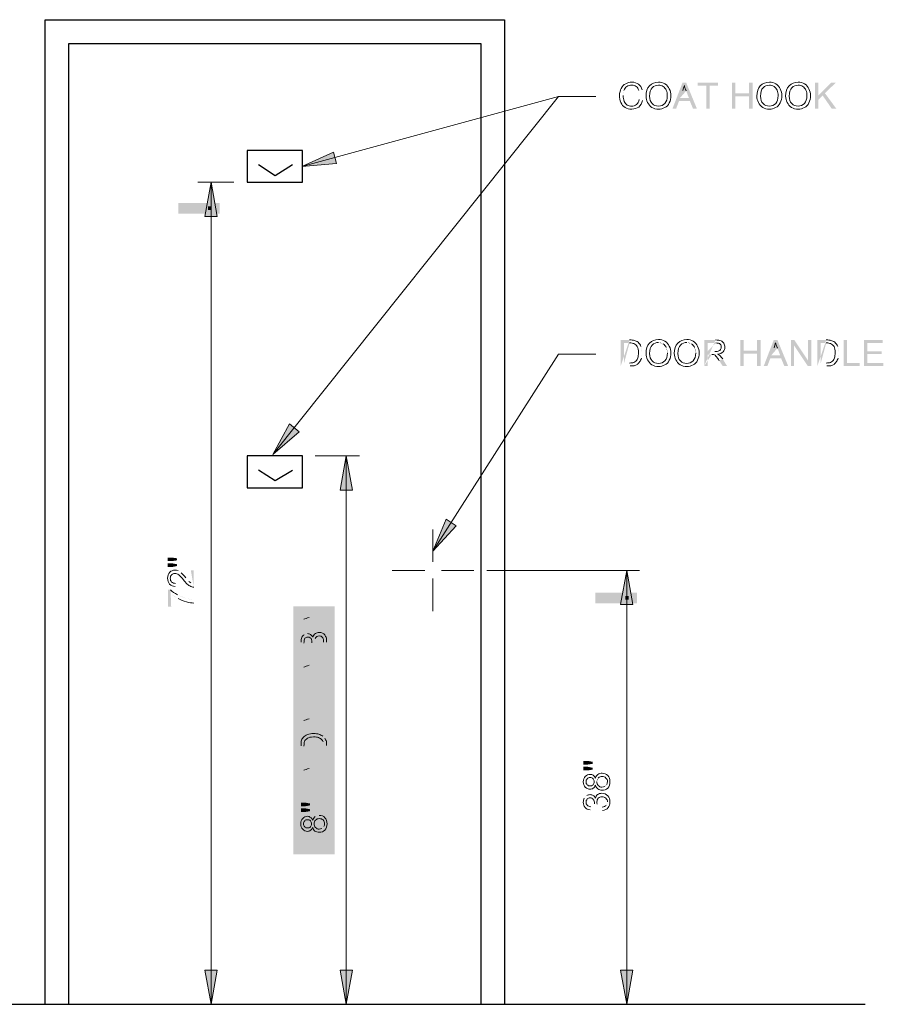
# Model space of a CAD drawing. Header units: inches. Extents: x -455 to 219, y -7 to 215.
# Tile 19 of 33: x -303 to -252, y 64 to 122. Entities that reach past the tile are written whole.
import ezdxf

# ---------------------------------------------------------------- set-up
doc = ezdxf.new("R2010")
doc.units = ezdxf.units.IN
doc.header["$MEASUREMENT"] = 0
doc.layers.add('PDF_Geometry', color=7, linetype='Continuous')
doc.layers.add('PDF_Solid Fills', color=7, linetype='Continuous')

msp = doc.modelspace()

# ---------------------------------------------------------------- hatches: boundary and pattern name
at = {"layer": 'PDF_Solid Fills', "transparency": 33554559}
h = msp.add_hatch(color=256, dxfattribs=at)
h.paths.add_polyline_path([(-264.274336, 116.735388), (-263.677986, 118.280475), (-263.461132, 118.280475), (-262.824122, 116.735388), (-263.05453, 116.735388), (-263.244278, 117.196203), (-263.881287, 117.196203), (-264.057481, 116.735388)], flags=0)
h.paths.add_polyline_path([(-263.827074, 117.372397), (-263.298491, 117.372397), (-263.461132, 117.792553)], flags=0)
h.paths.add_polyline_path([(-263.65088, 117.819659), (-263.827074, 117.372397)], flags=0)
for points in [[(-262.268433, 116.735388), (-262.268433, 118.104281), (-262.783462, 118.104281), (-262.783462, 118.280475), (-261.563657, 118.280475), (-261.563657, 118.104281), (-262.065132, 118.104281), (-262.065132, 116.735388)], [(-260.736899, 116.735388), (-260.736899, 118.280475), (-260.533599, 118.280475), (-260.533599, 117.643465), (-259.733948, 117.643465), (-259.733948, 118.280475), (-259.517094, 118.280475), (-259.517094, 116.735388), (-259.733948, 116.735388), (-259.733948, 117.467271), (-260.533599, 117.467271), (-260.533599, 116.735388)], [(-255.817017, 116.735388), (-255.817017, 118.280475), (-255.613716, 118.280475), (-255.613716, 117.507931), (-254.841172, 118.280475), (-254.570104, 118.280475), (-255.220667, 117.657019), (-254.542998, 116.735388), (-254.814066, 116.735388), (-255.356201, 117.521485), (-255.613716, 117.26397), (-255.613716, 116.735388)], [(-260.248977, 101.447157), (-260.248977, 102.992245), (-260.045676, 102.992245), (-260.045676, 102.355235), (-259.246026, 102.355235), (-259.246026, 102.992245), (-259.029172, 102.992245), (-259.029172, 101.447157), (-259.246026, 101.447157), (-259.246026, 102.179041), (-260.045676, 102.179041), (-260.045676, 101.447157)], [(-257.240123, 101.447157), (-257.240123, 102.992245), (-257.036822, 102.992245), (-256.223619, 101.772439), (-256.223619, 102.992245), (-256.033871, 102.992245), (-256.033871, 101.447157), (-256.237172, 101.447157), (-257.050376, 102.666963), (-257.050376, 101.447157)], [(-254.109289, 101.447157), (-254.109289, 102.992245), (-253.905988, 102.992245), (-253.905988, 101.623352), (-253.146998, 101.623352), (-253.146998, 101.447157)], [(-252.903037, 101.447157), (-252.903037, 102.992245), (-251.791658, 102.992245), (-251.791658, 102.81605), (-252.699736, 102.81605), (-252.699736, 102.328128), (-251.845872, 102.328128), (-251.845872, 102.151934), (-252.699736, 102.151934), (-252.699736, 101.623352), (-251.750998, 101.623352), (-251.750998, 101.447157)]]:
    msp.add_hatch(color=256, dxfattribs=at).paths.add_polyline_path(points)
h = msp.add_hatch(color=256, dxfattribs=at)
h.paths.add_polyline_path([(-266.253132, 117.277524), (-266.049831, 117.22331)], flags=0)
h.paths.add_polyline_path([(-266.076937, 117.86032), (-266.280238, 117.806106)], flags=0)
h.paths.add_polyline_path([(-267.161209, 117.819659, 0.066942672), (-267.201869, 117.521485)], flags=0)
h = msp.add_hatch(color=256, dxfattribs=at)
h.paths.add_polyline_path([(-267.350957, 101.447157), (-267.350957, 102.992245), (-266.822374, 102.992245)], flags=0)
h.paths.add_polyline_path([(-266.076937, 102.219701, 0.092153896), (-266.144704, 102.599196)], flags=0)
h.paths.add_polyline_path([(-266.117598, 101.907973, 0.068346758), (-266.076937, 102.219701)], flags=0)
h.paths.add_polyline_path([(-266.795267, 101.447157), (-267.350957, 101.447157)], flags=0)
h.paths.add_polyline_path([(-267.147656, 101.623352), (-266.822374, 101.623352)], flags=0)
h.paths.add_polyline_path([(-266.822374, 102.81605), (-267.147656, 102.81605), (-267.147656, 101.623352)], flags=0)
h = msp.add_hatch(color=256, dxfattribs=at)
h.paths.add_polyline_path([(-262.390414, 101.447157), (-262.390414, 102.992245), (-261.712744, 102.992245)], flags=0)
h.paths.add_polyline_path([(-261.292589, 101.867313), (-261.035074, 101.447157), (-261.292589, 101.447157), (-261.49589, 101.758886)], flags=0)
h.paths.add_polyline_path([(-261.943152, 102.124827), (-262.187113, 102.124827), (-262.187113, 101.447157), (-262.390414, 101.447157)], flags=0)
h.paths.add_polyline_path([(-262.187113, 102.314575), (-261.753404, 102.314575)], flags=0)
h.paths.add_polyline_path([(-261.699191, 102.81605), (-262.187113, 102.81605), (-262.187113, 102.314575)], flags=0)
h = msp.add_hatch(color=256, dxfattribs=at)
h.paths.add_polyline_path([(-258.852977, 101.447157), (-258.256628, 102.992245), (-258.039774, 102.992245), (-257.402764, 101.447157), (-257.633172, 101.447157), (-257.822919, 101.907973), (-258.459929, 101.907973), (-258.636123, 101.447157)], flags=0)
h.paths.add_polyline_path([(-258.405715, 102.084167), (-257.877133, 102.084167), (-258.039774, 102.504322)], flags=0)
h.paths.add_polyline_path([(-258.229521, 102.531429), (-258.405715, 102.084167)], flags=0)
h = msp.add_hatch(color=256, dxfattribs=at)
h.paths.add_polyline_path([(-255.66793, 101.447157), (-255.66793, 102.992245), (-255.139347, 102.992245)], flags=0)
h.paths.add_polyline_path([(-254.39391, 102.219701, 0.092153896), (-254.461677, 102.599196)], flags=0)
h.paths.add_polyline_path([(-254.434571, 101.907973, 0.068346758), (-254.39391, 102.219701)], flags=0)
h.paths.add_polyline_path([(-255.11224, 101.447157), (-255.66793, 101.447157)], flags=0)
h.paths.add_polyline_path([(-255.464629, 101.623352), (-255.139347, 101.623352)], flags=0)
h.paths.add_polyline_path([(-255.139347, 102.81605), (-255.464629, 102.81605), (-255.464629, 101.623352)], flags=0)
h = msp.add_hatch(color=256, dxfattribs=at)
h.paths.add_polyline_path([(-264.57251, 102.219701, 0.102501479), (-264.640277, 102.544983)], flags=0)
h.paths.add_polyline_path([(-264.830025, 102.761837, 0.147942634), (-265.101093, 102.843157)], flags=0)
h = msp.add_hatch(color=256, dxfattribs=at)
h.paths.add_polyline_path([(-262.891889, 102.219701, 0.102501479), (-262.959656, 102.544983)], flags=0)
h.paths.add_polyline_path([(-263.149404, 102.761837, 0.147942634), (-263.420472, 102.843157)], flags=0)
h = msp.add_hatch(color=256, dxfattribs=at)
h.paths.add_polyline_path([(-293.712311, 89.560829), (-293.996932, 89.506616), (-294.254447, 89.506616), (-294.254447, 89.72347), (-293.996932, 89.72347), (-293.712311, 89.669257)], flags=0)
h.paths.add_polyline_path([(-293.712311, 89.899664), (-293.996932, 89.859004), (-294.254447, 89.859004), (-294.254447, 90.062305), (-293.996932, 90.062305), (-293.712311, 90.021645)], flags=0)
h = msp.add_hatch(color=256, dxfattribs=at)
h.paths.add_polyline_path([(-292.885554, 89.316868), (-292.70936, 89.316868), (-292.70936, 88.300364)], flags=0)
h.paths.add_polyline_path([(-293.793631, 88.530771), (-293.807185, 88.341024)], flags=0)
h.paths.add_polyline_path([(-293.454797, 89.154228, 0.082094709), (-293.644544, 89.289762)], flags=0)
h.paths.add_polyline_path([(-293.183729, 88.869606, 0.032861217), (-292.993981, 88.652752)], flags=0)
h.paths.add_polyline_path([(-292.885554, 88.571432), (-292.885554, 89.316868)], flags=0)
h = msp.add_hatch(color=256, dxfattribs=at)
h.paths.add_polyline_path([(-294.051146, 87.148325), (-294.240893, 87.148325), (-294.240893, 88.151276), (-294.091806, 88.151276)], flags=0)
h.paths.add_polyline_path([(-293.671651, 87.853102, 0.054957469), (-293.129515, 87.636247)], flags=0)
h.paths.add_polyline_path([(-293.129515, 87.636247, 0.051163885), (-292.70936, 87.554927)], flags=0)
h.paths.add_polyline_path([(-292.70936, 87.554927), (-292.70936, 87.365179)], flags=0)
h.paths.add_polyline_path([(-294.051146, 87.907315, 0.063672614), (-293.644544, 87.636247)], flags=0)
h.paths.add_polyline_path([(-294.051146, 87.907315), (-294.051146, 87.148325)], flags=0)
h = msp.add_hatch(color=256, dxfattribs=at)
h.paths.add_polyline_path([(-284.821284, 85.711665), (-286.339264, 86.308015), (-286.339264, 86.524869), (-284.821284, 87.148325), (-284.821284, 86.917917), (-285.282099, 86.741723), (-285.282099, 86.09116), (-284.821284, 85.928519)], flags=0)
h.paths.add_polyline_path([(-285.44474, 86.158927), (-285.44474, 86.673956), (-285.864895, 86.511315)], flags=0)
h.paths.add_polyline_path([(-285.892002, 86.321568, 0.066061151), (-286.176623, 86.402888)], flags=0)
h.paths.add_polyline_path([(-285.892002, 86.321568), (-285.44474, 86.158927)], flags=0)
h = msp.add_hatch(color=256, dxfattribs=at)
h.paths.add_polyline_path([(-284.821284, 84.464753), (-286.339264, 84.464753), (-286.339264, 85.033995)], flags=0)
h.paths.add_polyline_path([(-285.946215, 85.549024, 0.165325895), (-286.149516, 85.481257)], flags=0)
h.paths.add_polyline_path([(-284.821284, 85.047549), (-284.821284, 84.464753)], flags=0)
h.paths.add_polyline_path([(-285.702254, 84.668054), (-285.702254, 84.993335)], flags=0)
h.paths.add_polyline_path([(-286.16307, 84.979782), (-286.16307, 84.668054), (-285.702254, 84.668054)], flags=0)
h.paths.add_polyline_path([(-284.997478, 84.668054), (-284.997478, 85.047549)], flags=0)
h.paths.add_polyline_path([(-285.498953, 85.25085, 0.059811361), (-285.52606, 85.020442)], flags=0)
h.paths.add_polyline_path([(-285.52606, 85.020442), (-285.52606, 84.668054), (-284.997478, 84.668054)], flags=0)
h = msp.add_hatch(color=256, dxfattribs=at)
h.paths.add_polyline_path([(-284.821284, 82.865452), (-286.339264, 83.461801), (-286.339264, 83.678656), (-284.821284, 84.302112), (-284.821284, 84.071704), (-285.282099, 83.89551), (-285.282099, 83.244947), (-284.821284, 83.082306)], flags=0)
h.paths.add_polyline_path([(-285.44474, 83.312714), (-285.44474, 83.827743), (-285.864895, 83.665102)], flags=0)
h.paths.add_polyline_path([(-285.892002, 83.475355, 0.066061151), (-286.176623, 83.556675)], flags=0)
h.paths.add_polyline_path([(-285.892002, 83.475355), (-285.44474, 83.312714)], flags=0)
h = msp.add_hatch(color=256, dxfattribs=at)
h.paths.add_polyline_path([(-284.821284, 79.693957), (-286.339264, 80.290307), (-286.339264, 80.507161), (-284.821284, 81.130617), (-284.821284, 80.90021), (-285.282099, 80.724016), (-285.282099, 80.073453), (-284.821284, 79.910812)], flags=0)
h.paths.add_polyline_path([(-285.44474, 80.14122), (-285.44474, 80.656249), (-285.864895, 80.493608)], flags=0)
h.paths.add_polyline_path([(-285.892002, 80.30386, 0.066061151), (-286.176623, 80.385181)], flags=0)
h.paths.add_polyline_path([(-285.892002, 80.30386), (-285.44474, 80.14122)], flags=0)
h = msp.add_hatch(color=256, dxfattribs=at)
h.paths.add_polyline_path([(-284.821284, 78.352171), (-286.339264, 78.352171), (-286.339264, 78.880754)], flags=0)
h.paths.add_polyline_path([(-284.916157, 79.328016, 0.075), (-285.051691, 79.46355)], flags=0)
h.paths.add_polyline_path([(-284.821284, 78.894307), (-284.821284, 78.352171)], flags=0)
h.paths.add_polyline_path([(-284.997478, 78.555472), (-284.997478, 78.880754)], flags=0)
h.paths.add_polyline_path([(-284.997478, 78.880754, 0.059811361), (-285.024584, 79.111161)], flags=0)
h.paths.add_polyline_path([(-286.16307, 78.8672), (-286.16307, 78.555472), (-284.997478, 78.555472)], flags=0)
h = msp.add_hatch(color=256, dxfattribs=at)
h.paths.add_polyline_path([(-284.821284, 76.739317), (-286.339264, 77.335667), (-286.339264, 77.552521), (-284.821284, 78.175977), (-284.821284, 77.945569), (-285.282099, 77.769375), (-285.282099, 77.118812), (-284.821284, 76.956172)], flags=0)
h.paths.add_polyline_path([(-285.44474, 77.186579), (-285.44474, 77.701608), (-285.864895, 77.538968)], flags=0)
h.paths.add_polyline_path([(-285.892002, 77.34922, 0.066061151), (-286.176623, 77.43054)], flags=0)
h.paths.add_polyline_path([(-285.892002, 77.34922), (-285.44474, 77.186579)], flags=0)
h = msp.add_hatch(color=256, dxfattribs=at)
h.paths.add_polyline_path([(-269.018024, 77.471201), (-269.302646, 77.416987), (-269.56016, 77.416987), (-269.56016, 77.633841), (-269.302646, 77.633841), (-269.018024, 77.579628)], flags=0)
h.paths.add_polyline_path([(-269.018024, 77.810035), (-269.302646, 77.769375), (-269.56016, 77.769375), (-269.56016, 77.98623), (-269.302646, 77.98623), (-269.018024, 77.932016)], flags=0)
h = msp.add_hatch(color=256, dxfattribs=at)
h.paths.add_polyline_path([(-268.299694, 76.468249, 0.166666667), (-268.177714, 76.59023)], flags=0)
h.paths.add_polyline_path([(-268.679189, 76.969725, 0.197981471), (-268.774063, 76.739317)], flags=0)
h = msp.add_hatch(color=256, dxfattribs=at)
h.paths.add_polyline_path([(-285.797128, 75.004483), (-286.095303, 74.950269), (-286.339264, 74.950269), (-286.339264, 75.167123), (-286.095303, 75.167123), (-285.797128, 75.11291)], flags=0)
h.paths.add_polyline_path([(-285.797128, 75.343317), (-286.095303, 75.289104), (-286.339264, 75.289104), (-286.339264, 75.505958), (-286.095303, 75.505958), (-285.797128, 75.451745)], flags=0)
h = msp.add_hatch(color=256, dxfattribs=at)
h.paths.add_polyline_path([(-268.421675, 75.045143), (-268.448782, 75.23489)], flags=0)
h.paths.add_polyline_path([(-268.20482, 75.343317, 0.165325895), (-268.137053, 75.546618)], flags=0)
h.paths.add_polyline_path([(-268.746956, 75.424638), (-268.909597, 75.438191)], flags=0)
h.paths.add_polyline_path([(-269.126451, 75.261997), (-269.167112, 75.07225)], flags=0)
h.paths.add_polyline_path([(-269.370413, 75.926113, 0.096355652), (-269.5195, 75.763473)], flags=0)
h = msp.add_hatch(color=256, dxfattribs=at)
h.paths.add_polyline_path([(-285.254992, 74.746968, 0.137811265), (-285.498953, 74.679201)], flags=0)
h.paths.add_polyline_path([(-285.105905, 73.974425, 0.129651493), (-284.983924, 74.082852)], flags=0)
h = msp.add_hatch(color=256, dxfattribs=at)
h.paths.add_polyline_path([(-284.821284, 73.147667), (-285.187225, 73.147667), (-285.187225, 72.497104), (-285.349866, 72.497104), (-286.339264, 73.188328), (-286.339264, 73.337415), (-285.349866, 73.337415), (-285.349866, 73.554269), (-285.187225, 73.554269), (-285.187225, 73.337415), (-284.821284, 73.337415)], flags=0)
h.paths.add_polyline_path([(-285.349866, 73.147667), (-286.041089, 73.147667), (-285.349866, 72.673299)], flags=0)

# ---------------------------------------------------------------- linework, layer by layer
at = {"layer": 'PDF_Geometry', "lineweight": 30}
for points in [[(-301.546174, 63.524756), (-301.546174, 122.021212), (-274.249635, 122.021212), (-274.249635, 63.524756)], [(-300.136621, 63.524756), (-300.136621, 120.611659), (-275.659188, 120.611659), (-275.659188, 63.524756)], [(-286.854293, 113.401252), (-287.884351, 112.750689), (-288.860195, 113.401252)], [(-286.854293, 95.239702), (-287.884351, 94.616246), (-288.860195, 95.266809)], [(-395.09171, 63.524756), (-252.83527, 63.524756)]]:
    msp.add_lwpolyline(points, dxfattribs=at)
at = {"layer": 'PDF_Geometry', "lineweight": 9}
for points in [[(-264.830025, 118.050067, 0.147942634), (-265.101093, 118.131387)], [(-258.243075, 118.050067, 0.147942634), (-258.514143, 118.131387)], [(-256.535347, 118.050067, 0.147942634), (-256.806415, 118.131387)]]:
    msp.add_lwpolyline(points, format="xyb", dxfattribs=at)
for points in [[(-288.019885, 96.18844), (-271.051034, 117.467271), (-268.828277, 117.467271), (-271.051034, 117.467271), (-286.28505, 113.292825)], [(-278.505401, 90.4418), (-271.051034, 102.151934), (-268.828277, 102.151934)], [(-278.505401, 91.742926), (-278.505401, 89.818344)], [(-280.917906, 89.303315), (-278.993323, 89.303315)], [(-277.990372, 89.303315), (-276.06579, 89.303315)], [(-278.505401, 88.815393), (-278.505401, 86.890811)]]:
    msp.add_lwpolyline(points, dxfattribs=at)
at = {"layer": 'PDF_Geometry', "lineweight": 30}
for points in [[(-289.537865, 114.241563), (-289.537865, 112.371194), (-286.257943, 112.371194), (-286.257943, 114.241563)], [(-289.537865, 96.10712), (-289.537865, 94.209644), (-286.257943, 94.209644), (-286.257943, 96.10712)]]:
    msp.add_lwpolyline(points, close=True, dxfattribs=at)
at = {"layer": 'PDF_Geometry', "lineweight": 9}
for points in [[(-286.28505, 113.292825), (-284.224934, 113.482573), (-284.414682, 114.160243)], [(-288.019885, 96.18844), (-286.447691, 97.54378), (-287.016934, 98.004595)], [(-278.505401, 90.4418), (-277.122955, 91.959781), (-277.719304, 92.339276)]]:
    msp.add_lwpolyline(points, close=True, dxfattribs=at)
at = {"layer": 'PDF_Geometry', "lineweight": 18}
for points in [[(-290.920312, 63.524756), (-291.679302, 63.524756), (-291.679302, 112.371194), (-292.465399, 112.371194)], [(-291.679302, 112.371194), (-290.323962, 112.371194)], [(-283.655691, 96.10712), (-285.498953, 96.10712)], [(-282.869595, 96.10712), (-283.655691, 96.10712), (-283.655691, 63.524756), (-284.414682, 63.524756)], [(-266.985015, 89.303315), (-275.3068, 89.303315)], [(-266.226025, 63.524756), (-266.985015, 63.524756), (-266.985015, 89.303315), (-266.226025, 89.303315)], [(-291.679302, 63.524756), (-292.356971, 63.524756)], [(-283.655691, 63.524756), (-282.978022, 63.524756)], [(-266.985015, 63.524756), (-267.662685, 63.524756)]]:
    msp.add_lwpolyline(points, dxfattribs=at)
for points in [[(-291.679302, 112.371194), (-292.058797, 110.338185), (-291.326913, 110.338185)], [(-283.655691, 96.10712), (-284.00808, 94.07411), (-283.276196, 94.07411)], [(-266.985015, 89.303315), (-267.36451, 87.270306), (-266.632627, 87.270306)], [(-291.679302, 63.524756), (-291.326913, 65.557766), (-292.058797, 65.557766)], [(-283.655691, 63.524756), (-283.276196, 65.557766), (-284.00808, 65.557766)], [(-266.985015, 63.524756), (-266.632627, 65.557766), (-267.36451, 65.557766)]]:
    msp.add_lwpolyline(points, close=True, dxfattribs=at)
at = {"layer": 'PDF_Geometry', "lineweight": 9}
for points in [[(-267.32385, 117.94164), (-267.256083, 118.063621), (-267.174762, 118.158494), (-267.052782, 118.212708)], [(-267.052782, 118.212708), (-266.944355, 118.280475), (-266.822374, 118.307582), (-266.68684, 118.307582)], [(-266.68684, 118.307582), (-266.524199, 118.307582), (-266.402219, 118.266921), (-266.293792, 118.185601)], [(-266.293792, 118.185601), (-266.185365, 118.104281), (-266.117598, 117.995854), (-266.076937, 117.86032)], [(-265.643229, 118.090727), (-265.494141, 118.239815), (-265.317947, 118.307582), (-265.101093, 118.307582)], [(-265.101093, 118.307582), (-264.965559, 118.307582), (-264.830025, 118.280475), (-264.721598, 118.212708)], [(-264.721598, 118.212708), (-264.599617, 118.131387), (-264.518297, 118.036514), (-264.464083, 117.914533)], [(-259.056278, 118.090727), (-258.907191, 118.239815), (-258.730997, 118.307582), (-258.514143, 118.307582)], [(-258.514143, 118.307582), (-258.378609, 118.307582), (-258.243075, 118.280475), (-258.134648, 118.212708)], [(-258.134648, 118.212708), (-258.012667, 118.131387), (-257.931347, 118.036514), (-257.877133, 117.914533)], [(-257.348551, 118.090727), (-257.199463, 118.239815), (-257.023269, 118.307582), (-256.806415, 118.307582)], [(-256.806415, 118.307582), (-256.670881, 118.307582), (-256.535347, 118.280475), (-256.42692, 118.212708)], [(-256.42692, 118.212708), (-256.304939, 118.131387), (-256.223619, 118.036514), (-256.169405, 117.914533)], [(-267.418724, 117.521485), (-267.418724, 117.684125), (-267.378063, 117.819659), (-267.32385, 117.94164)], [(-266.985015, 118.050067), (-267.066335, 117.995854), (-267.120549, 117.914533), (-267.161209, 117.819659)], [(-266.68684, 118.131387), (-266.808821, 118.131387), (-266.903694, 118.104281), (-266.985015, 118.050067)], [(-266.429326, 118.050067), (-266.497093, 118.104281), (-266.591966, 118.131387), (-266.68684, 118.131387)], [(-266.280238, 117.806106), (-266.307345, 117.914533), (-266.361559, 118.009407), (-266.429326, 118.050067)], [(-265.84653, 117.480824), (-265.84653, 117.738339), (-265.778763, 117.94164), (-265.643229, 118.090727)], [(-265.480588, 117.9823), (-265.575462, 117.887426), (-265.629675, 117.711232), (-265.629675, 117.480824)], [(-265.101093, 118.131387), (-265.25018, 118.131387), (-265.372161, 118.077174), (-265.480588, 117.9823)], [(-264.640277, 117.833213), (-264.680938, 117.928087), (-264.748705, 118.009407), (-264.830025, 118.050067)], [(-264.586064, 117.507931), (-264.586064, 117.629912), (-264.599617, 117.738339), (-264.640277, 117.833213)], [(-264.464083, 117.914533), (-264.396316, 117.792553), (-264.36921, 117.657019), (-264.36921, 117.507931)], [(-263.569559, 118.117834), (-263.596666, 118.02296), (-263.623773, 117.914533), (-263.65088, 117.819659)], [(-263.461132, 117.792553), (-263.515346, 117.928087), (-263.556006, 118.036514), (-263.569559, 118.117834)], [(-259.259579, 117.480824), (-259.259579, 117.738339), (-259.191812, 117.94164), (-259.056278, 118.090727)], [(-258.893638, 117.9823), (-258.988511, 117.887426), (-259.042725, 117.711232), (-259.042725, 117.480824)], [(-258.514143, 118.131387), (-258.66323, 118.131387), (-258.785211, 118.077174), (-258.893638, 117.9823)], [(-258.053327, 117.833213), (-258.093987, 117.928087), (-258.161754, 118.009407), (-258.243075, 118.050067)], [(-257.999114, 117.507931), (-257.999114, 117.629912), (-258.012667, 117.738339), (-258.053327, 117.833213)], [(-257.877133, 117.914533), (-257.809366, 117.792553), (-257.782259, 117.657019), (-257.782259, 117.507931)], [(-257.551852, 117.480824), (-257.551852, 117.738339), (-257.484085, 117.94164), (-257.348551, 118.090727)], [(-257.18591, 117.9823), (-257.280784, 117.887426), (-257.334997, 117.711232), (-257.334997, 117.480824)], [(-256.806415, 118.131387), (-256.955502, 118.131387), (-257.077483, 118.077174), (-257.18591, 117.9823)], [(-256.345599, 117.833213), (-256.386259, 117.928087), (-256.454026, 118.009407), (-256.535347, 118.050067)], [(-256.291386, 117.507931), (-256.291386, 117.629912), (-256.304939, 117.738339), (-256.345599, 117.833213)], [(-256.169405, 117.914533), (-256.101638, 117.792553), (-256.074531, 117.657019), (-256.074531, 117.507931)], [(-267.337403, 117.101329), (-267.391617, 117.22331), (-267.418724, 117.372397), (-267.418724, 117.521485)], [(-267.093442, 116.803155), (-267.201869, 116.870922), (-267.28319, 116.965795), (-267.337403, 117.101329)], [(-267.201869, 117.521485), (-267.201869, 117.385951), (-267.188316, 117.277524), (-267.147656, 117.169096)], [(-267.147656, 117.169096), (-267.106995, 117.074223), (-267.052782, 117.006456), (-266.971461, 116.952242)], [(-266.415772, 116.979349), (-266.334452, 117.047116), (-266.280238, 117.14199), (-266.253132, 117.277524)], [(-266.049831, 117.22331), (-266.090491, 117.047116), (-266.171811, 116.925135), (-266.280238, 116.830262)], [(-265.751656, 117.101329), (-265.819423, 117.22331), (-265.84653, 117.345291), (-265.84653, 117.480824)], [(-265.494141, 116.803155), (-265.616122, 116.884475), (-265.697442, 116.979349), (-265.751656, 117.101329)], [(-265.629675, 117.480824), (-265.629675, 117.291077), (-265.589015, 117.14199), (-265.480588, 117.033562)], [(-265.480588, 117.033562), (-265.385714, 116.938689), (-265.263734, 116.884475), (-265.101093, 116.884475)], [(-265.101093, 116.884475), (-264.952006, 116.884475), (-264.830025, 116.938689), (-264.721598, 117.047116)], [(-264.464083, 117.074223), (-264.53185, 116.952242), (-264.613171, 116.857368), (-264.735151, 116.803155)], [(-264.721598, 117.047116), (-264.626724, 117.155543), (-264.586064, 117.30463), (-264.586064, 117.507931)], [(-264.36921, 117.507931), (-264.36921, 117.345291), (-264.396316, 117.209757), (-264.464083, 117.074223)], [(-259.164706, 117.101329), (-259.232473, 117.22331), (-259.259579, 117.345291), (-259.259579, 117.480824)], [(-258.907191, 116.803155), (-259.029172, 116.884475), (-259.110492, 116.979349), (-259.164706, 117.101329)], [(-259.042725, 117.480824), (-259.042725, 117.291077), (-259.002065, 117.14199), (-258.893638, 117.033562)], [(-258.893638, 117.033562), (-258.798764, 116.938689), (-258.676783, 116.884475), (-258.514143, 116.884475)], [(-258.514143, 116.884475), (-258.365055, 116.884475), (-258.243075, 116.938689), (-258.134648, 117.047116)], [(-257.877133, 117.074223), (-257.9449, 116.952242), (-258.02622, 116.857368), (-258.148201, 116.803155)], [(-258.134648, 117.047116), (-258.039774, 117.155543), (-257.999114, 117.30463), (-257.999114, 117.507931)], [(-257.782259, 117.507931), (-257.782259, 117.345291), (-257.809366, 117.209757), (-257.877133, 117.074223)], [(-257.456978, 117.101329), (-257.524745, 117.22331), (-257.551852, 117.345291), (-257.551852, 117.480824)], [(-257.199463, 116.803155), (-257.321444, 116.884475), (-257.402764, 116.979349), (-257.456978, 117.101329)], [(-257.334997, 117.480824), (-257.334997, 117.291077), (-257.294337, 117.14199), (-257.18591, 117.033562)], [(-257.18591, 117.033562), (-257.091036, 116.938689), (-256.969056, 116.884475), (-256.806415, 116.884475)], [(-256.806415, 116.884475), (-256.657327, 116.884475), (-256.535347, 116.938689), (-256.42692, 117.047116)], [(-256.169405, 117.074223), (-256.237172, 116.952242), (-256.318493, 116.857368), (-256.440473, 116.803155)], [(-256.42692, 117.047116), (-256.332046, 117.155543), (-256.291386, 117.30463), (-256.291386, 117.507931)], [(-256.074531, 117.507931), (-256.074531, 117.345291), (-256.101638, 117.209757), (-256.169405, 117.074223)], [(-266.68684, 116.708281), (-266.849481, 116.708281), (-266.985015, 116.735388), (-267.093442, 116.803155)], [(-266.971461, 116.952242), (-266.890141, 116.898028), (-266.795267, 116.884475), (-266.700394, 116.884475)], [(-266.700394, 116.884475), (-266.591966, 116.884475), (-266.497093, 116.911582), (-266.415772, 116.979349)], [(-266.280238, 116.830262), (-266.388665, 116.748941), (-266.524199, 116.708281), (-266.68684, 116.708281)], [(-265.101093, 116.708281), (-265.25018, 116.708281), (-265.385714, 116.735388), (-265.494141, 116.803155)], [(-264.735151, 116.803155), (-264.843578, 116.735388), (-264.979112, 116.708281), (-265.101093, 116.708281)], [(-258.514143, 116.708281), (-258.66323, 116.708281), (-258.798764, 116.735388), (-258.907191, 116.803155)], [(-258.148201, 116.803155), (-258.256628, 116.735388), (-258.392162, 116.708281), (-258.514143, 116.708281)], [(-256.806415, 116.708281), (-256.955502, 116.708281), (-257.091036, 116.735388), (-257.199463, 116.803155)], [(-256.440473, 116.803155), (-256.5489, 116.735388), (-256.684434, 116.708281), (-256.806415, 116.708281)], [(-266.822374, 102.992245), (-266.700394, 102.992245), (-266.60552, 102.992245), (-266.551306, 102.965138)], [(-266.551306, 102.965138), (-266.456432, 102.951584), (-266.388665, 102.910924), (-266.320898, 102.856711)], [(-265.643229, 102.802497), (-265.494141, 102.951584), (-265.317947, 103.019351), (-265.101093, 103.019351)], [(-265.101093, 103.019351), (-264.965559, 103.019351), (-264.830025, 102.992245), (-264.721598, 102.924478)], [(-263.962608, 102.802497), (-263.81352, 102.951584), (-263.637326, 103.019351), (-263.420472, 103.019351)], [(-263.420472, 103.019351), (-263.284938, 103.019351), (-263.149404, 102.992245), (-263.040977, 102.924478)], [(-261.712744, 102.992245), (-261.563657, 102.992245), (-261.468783, 102.978691), (-261.387462, 102.951584)], [(-255.139347, 102.992245), (-255.017367, 102.992245), (-254.922493, 102.992245), (-254.868279, 102.965138)], [(-254.868279, 102.965138), (-254.773405, 102.951584), (-254.705638, 102.910924), (-254.637871, 102.856711)], [(-266.56486, 102.77539), (-266.619073, 102.802497), (-266.700394, 102.81605), (-266.822374, 102.81605)], [(-266.375112, 102.599196), (-266.415772, 102.69407), (-266.483539, 102.748283), (-266.56486, 102.77539)], [(-266.293792, 102.233254), (-266.293792, 102.395895), (-266.320898, 102.517876), (-266.375112, 102.599196)], [(-266.320898, 102.856711), (-266.239578, 102.788944), (-266.185365, 102.707623), (-266.144704, 102.599196)], [(-265.84653, 102.192594), (-265.84653, 102.450109), (-265.778763, 102.65341), (-265.643229, 102.802497)], [(-265.480588, 102.69407), (-265.575462, 102.599196), (-265.629675, 102.423002), (-265.629675, 102.192594)], [(-265.101093, 102.843157), (-265.25018, 102.843157), (-265.372161, 102.788944), (-265.480588, 102.69407)], [(-264.640277, 102.544983), (-264.680938, 102.639856), (-264.748705, 102.721177), (-264.830025, 102.761837)], [(-264.721598, 102.924478), (-264.599617, 102.843157), (-264.518297, 102.748283), (-264.464083, 102.626303)], [(-264.464083, 102.626303), (-264.396316, 102.504322), (-264.36921, 102.368788), (-264.36921, 102.219701)], [(-264.165909, 102.192594), (-264.165909, 102.450109), (-264.098142, 102.65341), (-263.962608, 102.802497)], [(-263.799967, 102.69407), (-263.894841, 102.599196), (-263.949054, 102.423002), (-263.949054, 102.192594)], [(-263.420472, 102.843157), (-263.569559, 102.843157), (-263.69154, 102.788944), (-263.799967, 102.69407)], [(-262.959656, 102.544983), (-263.000317, 102.639856), (-263.068084, 102.721177), (-263.149404, 102.761837)], [(-263.040977, 102.924478), (-262.918996, 102.843157), (-262.837676, 102.748283), (-262.783462, 102.626303)], [(-262.783462, 102.626303), (-262.715695, 102.504322), (-262.688588, 102.368788), (-262.688588, 102.219701)], [(-261.441676, 102.748283), (-261.49589, 102.802497), (-261.57721, 102.81605), (-261.699191, 102.81605)], [(-261.522996, 102.341682), (-261.482336, 102.355235), (-261.441676, 102.382342), (-261.414569, 102.436555)], [(-261.373909, 102.572089), (-261.373909, 102.639856), (-261.387462, 102.707623), (-261.441676, 102.748283)], [(-261.414569, 102.436555), (-261.387462, 102.477216), (-261.373909, 102.517876), (-261.373909, 102.572089)], [(-261.387462, 102.951584), (-261.319695, 102.924478), (-261.265482, 102.870264), (-261.224822, 102.802497)], [(-261.157055, 102.572089), (-261.157055, 102.463662), (-261.197715, 102.368788), (-261.265482, 102.287468)], [(-261.224822, 102.802497), (-261.184162, 102.73473), (-261.157055, 102.65341), (-261.157055, 102.572089)], [(-258.148201, 102.829604), (-258.175308, 102.73473), (-258.202415, 102.626303), (-258.229521, 102.531429)], [(-258.039774, 102.504322), (-258.093987, 102.639856), (-258.134648, 102.748283), (-258.148201, 102.829604)], [(-254.881833, 102.77539), (-254.936046, 102.802497), (-255.017367, 102.81605), (-255.139347, 102.81605)], [(-254.678532, 102.599196), (-254.732745, 102.69407), (-254.800512, 102.748283), (-254.881833, 102.77539)], [(-254.610765, 102.233254), (-254.610765, 102.395895), (-254.637871, 102.517876), (-254.678532, 102.599196)], [(-254.637871, 102.856711), (-254.556551, 102.788944), (-254.502337, 102.707623), (-254.461677, 102.599196)], [(-266.442879, 101.731779), (-266.388665, 101.785992), (-266.361559, 101.853759), (-266.334452, 101.93508)], [(-266.334452, 101.93508), (-266.307345, 102.0164), (-266.293792, 102.111274), (-266.293792, 102.233254)], [(-266.117598, 101.907973), (-266.144704, 101.826653), (-266.185365, 101.745332), (-266.226025, 101.691119)], [(-265.751656, 101.813099), (-265.819423, 101.93508), (-265.84653, 102.05706), (-265.84653, 102.192594)], [(-265.494141, 101.514924), (-265.616122, 101.596245), (-265.697442, 101.691119), (-265.751656, 101.813099)], [(-265.629675, 102.192594), (-265.629675, 102.002847), (-265.589015, 101.853759), (-265.480588, 101.745332)], [(-264.464083, 101.785992), (-264.53185, 101.664012), (-264.613171, 101.569138), (-264.735151, 101.514924)], [(-264.721598, 101.758886), (-264.626724, 101.867313), (-264.57251, 102.0164), (-264.57251, 102.219701)], [(-264.36921, 102.219701), (-264.36921, 102.05706), (-264.396316, 101.921526), (-264.464083, 101.785992)], [(-264.071035, 101.813099), (-264.138802, 101.93508), (-264.165909, 102.05706), (-264.165909, 102.192594)], [(-263.81352, 101.514924), (-263.935501, 101.596245), (-264.016821, 101.691119), (-264.071035, 101.813099)], [(-263.949054, 102.192594), (-263.949054, 102.002847), (-263.908394, 101.853759), (-263.799967, 101.745332)], [(-262.783462, 101.785992), (-262.851229, 101.664012), (-262.93255, 101.569138), (-263.05453, 101.514924)], [(-263.040977, 101.758886), (-262.946103, 101.867313), (-262.891889, 102.0164), (-262.891889, 102.219701)], [(-262.688588, 102.219701), (-262.688588, 102.05706), (-262.715695, 101.921526), (-262.783462, 101.785992)], [(-261.834725, 102.124827), (-261.861831, 102.124827), (-261.902492, 102.124827), (-261.943152, 102.124827)], [(-261.739851, 102.084167), (-261.766958, 102.09772), (-261.807618, 102.111274), (-261.834725, 102.124827)], [(-261.753404, 102.314575), (-261.65853, 102.314575), (-261.57721, 102.314575), (-261.522996, 102.341682)], [(-261.644977, 101.97574), (-261.672084, 102.029953), (-261.712744, 102.05706), (-261.739851, 102.084167)], [(-261.49589, 101.758886), (-261.550103, 101.853759), (-261.604317, 101.93508), (-261.644977, 101.97574)], [(-261.265482, 102.287468), (-261.333249, 102.219701), (-261.441676, 102.165487), (-261.590763, 102.151934)], [(-261.590763, 102.151934), (-261.53655, 102.124827), (-261.49589, 102.09772), (-261.468783, 102.070614)], [(-261.468783, 102.070614), (-261.414569, 102.0164), (-261.346802, 101.948633), (-261.292589, 101.867313)], [(-254.759852, 101.731779), (-254.705638, 101.785992), (-254.678532, 101.853759), (-254.651425, 101.93508)], [(-254.651425, 101.93508), (-254.624318, 102.0164), (-254.610765, 102.111274), (-254.610765, 102.233254)], [(-254.434571, 101.907973), (-254.461677, 101.826653), (-254.502337, 101.745332), (-254.542998, 101.691119)], [(-266.822374, 101.623352), (-266.713947, 101.623352), (-266.632627, 101.636905), (-266.578413, 101.650458)], [(-266.551306, 101.460711), (-266.619073, 101.447157), (-266.700394, 101.447157), (-266.795267, 101.447157)], [(-266.578413, 101.650458), (-266.524199, 101.677565), (-266.483539, 101.704672), (-266.442879, 101.731779)], [(-266.361559, 101.542031), (-266.415772, 101.514924), (-266.483539, 101.487818), (-266.551306, 101.460711)], [(-266.226025, 101.691119), (-266.266685, 101.623352), (-266.320898, 101.582691), (-266.361559, 101.542031)], [(-265.101093, 101.420051), (-265.25018, 101.420051), (-265.385714, 101.447157), (-265.494141, 101.514924)], [(-265.480588, 101.745332), (-265.385714, 101.650458), (-265.263734, 101.596245), (-265.101093, 101.596245)], [(-265.101093, 101.596245), (-264.952006, 101.596245), (-264.830025, 101.650458), (-264.721598, 101.758886)], [(-264.735151, 101.514924), (-264.843578, 101.447157), (-264.979112, 101.420051), (-265.101093, 101.420051)], [(-263.420472, 101.420051), (-263.569559, 101.420051), (-263.705093, 101.447157), (-263.81352, 101.514924)], [(-263.799967, 101.745332), (-263.705093, 101.650458), (-263.583113, 101.596245), (-263.420472, 101.596245)], [(-263.420472, 101.596245), (-263.271384, 101.596245), (-263.149404, 101.650458), (-263.040977, 101.758886)], [(-263.05453, 101.514924), (-263.162957, 101.447157), (-263.298491, 101.420051), (-263.420472, 101.420051)], [(-255.139347, 101.623352), (-255.03092, 101.623352), (-254.9496, 101.636905), (-254.895386, 101.650458)], [(-254.868279, 101.460711), (-254.936046, 101.447157), (-255.017367, 101.447157), (-255.11224, 101.447157)], [(-254.895386, 101.650458), (-254.841172, 101.677565), (-254.800512, 101.704672), (-254.759852, 101.731779)], [(-254.678532, 101.542031), (-254.732745, 101.514924), (-254.800512, 101.487818), (-254.868279, 101.460711)], [(-254.542998, 101.691119), (-254.583658, 101.623352), (-254.637871, 101.582691), (-254.678532, 101.542031)], [(-294.268, 88.8425), (-294.268, 88.991587), (-294.22734, 89.100014), (-294.132466, 89.194888)], [(-294.132466, 89.194888), (-294.051146, 89.276208), (-293.956272, 89.316868), (-293.834292, 89.316868)], [(-294.024039, 89.0458), (-294.078253, 88.991587), (-294.10536, 88.92382), (-294.10536, 88.8425)], [(-293.834292, 89.127121), (-293.915612, 89.127121), (-293.969826, 89.100014), (-294.024039, 89.0458)], [(-293.834292, 89.316868), (-293.766525, 89.316868), (-293.712311, 89.303315), (-293.644544, 89.289762)], [(-293.603884, 89.032247), (-293.685204, 89.100014), (-293.766525, 89.127121), (-293.834292, 89.127121)], [(-293.278602, 88.693412), (-293.414136, 88.869606), (-293.522564, 88.978033), (-293.603884, 89.032247)], [(-293.454797, 89.154228), (-293.38703, 89.100014), (-293.305709, 89.00514), (-293.183729, 88.869606)], [(-294.14602, 88.490111), (-294.22734, 88.571432), (-294.268, 88.693412), (-294.268, 88.8425)], [(-293.807185, 88.341024), (-293.956272, 88.354577), (-294.064699, 88.408791), (-294.14602, 88.490111)], [(-294.10536, 88.8425), (-294.10536, 88.747626), (-294.078253, 88.666305), (-294.024039, 88.612092)], [(-294.024039, 88.612092), (-293.969826, 88.557878), (-293.888505, 88.530771), (-293.793631, 88.530771)], [(-293.048195, 88.449451), (-293.115962, 88.503665), (-293.183729, 88.584985), (-293.278602, 88.693412)], [(-292.83134, 88.32747), (-292.899107, 88.354577), (-292.980428, 88.395237), (-293.048195, 88.449451)], [(-292.993981, 88.652752), (-292.953321, 88.612092), (-292.926214, 88.584985), (-292.885554, 88.571432)], [(-294.091806, 88.151276), (-293.983379, 88.042849), (-293.847845, 87.947975), (-293.671651, 87.853102)], [(-292.70936, 88.300364), (-292.75002, 88.300364), (-292.79068, 88.313917), (-292.83134, 88.32747)], [(-293.143068, 87.432946), (-293.319263, 87.48716), (-293.481903, 87.541374), (-293.644544, 87.636247)], [(-292.70936, 87.365179), (-292.83134, 87.365179), (-292.966874, 87.392286), (-293.143068, 87.432946)]]:
    msp.add_open_spline(points, degree=3, dxfattribs=at)
at = {"layer": 'PDF_Geometry', "lineweight": 18}
for points in [[(-285.864895, 86.511315), (-286.000429, 86.470655), (-286.095303, 86.429995), (-286.176623, 86.402888)], [(-286.298604, 85.318617), (-286.271497, 85.386384), (-286.217283, 85.440597), (-286.149516, 85.481257)], [(-285.946215, 85.549024), (-285.892002, 85.549024), (-285.824235, 85.521918), (-285.770021, 85.494811)], [(-285.770021, 85.494811), (-285.715808, 85.454151), (-285.661594, 85.399937), (-285.634487, 85.33217)], [(-285.634487, 85.33217), (-285.60738, 85.427044), (-285.553167, 85.494811), (-285.4854, 85.549024)], [(-285.4854, 85.549024), (-285.417633, 85.589685), (-285.349866, 85.616791), (-285.254992, 85.616791)], [(-285.254992, 85.41349), (-285.309206, 85.41349), (-285.363419, 85.399937), (-285.40408, 85.37283)], [(-285.254992, 85.616791), (-285.187225, 85.616791), (-285.119458, 85.603238), (-285.065245, 85.576131)], [(-285.133012, 85.386384), (-285.160118, 85.399937), (-285.214332, 85.41349), (-285.254992, 85.41349)], [(-285.065245, 85.576131), (-284.997478, 85.549024), (-284.943264, 85.508364), (-284.916157, 85.467704)], [(-284.916157, 85.467704), (-284.88905, 85.41349), (-284.861944, 85.359277), (-284.834837, 85.29151)], [(-286.339264, 85.033995), (-286.339264, 85.155976), (-286.32571, 85.25085), (-286.298604, 85.318617)], [(-286.135963, 85.210189), (-286.149516, 85.155976), (-286.16307, 85.088209), (-286.16307, 84.979782)], [(-286.068196, 85.305063), (-286.095303, 85.29151), (-286.122409, 85.25085), (-286.135963, 85.210189)], [(-285.932662, 85.345723), (-285.973322, 85.345723), (-286.027536, 85.33217), (-286.068196, 85.305063)], [(-285.797128, 85.305063), (-285.824235, 85.33217), (-285.878448, 85.345723), (-285.932662, 85.345723)], [(-285.715808, 85.196636), (-285.729361, 85.237296), (-285.756468, 85.277956), (-285.797128, 85.305063)], [(-285.702254, 84.993335), (-285.702254, 85.088209), (-285.702254, 85.155976), (-285.715808, 85.196636)], [(-285.40408, 85.37283), (-285.44474, 85.33217), (-285.471847, 85.29151), (-285.498953, 85.25085)], [(-285.038138, 85.305063), (-285.065245, 85.33217), (-285.092351, 85.359277), (-285.133012, 85.386384)], [(-284.997478, 85.183083), (-285.011031, 85.237296), (-285.024584, 85.277956), (-285.038138, 85.305063)], [(-284.997478, 85.047549), (-284.997478, 85.115316), (-284.997478, 85.155976), (-284.997478, 85.183083)], [(-284.834837, 85.29151), (-284.821284, 85.223743), (-284.821284, 85.142423), (-284.821284, 85.047549)], [(-285.864895, 83.665102), (-286.000429, 83.624442), (-286.095303, 83.583782), (-286.176623, 83.556675)], [(-285.864895, 80.493608), (-286.000429, 80.452948), (-286.095303, 80.412287), (-286.176623, 80.385181)], [(-285.946215, 79.54487), (-285.851342, 79.58553), (-285.729361, 79.612637), (-285.593827, 79.612637)], [(-285.593827, 79.612637), (-285.471847, 79.612637), (-285.363419, 79.599084), (-285.282099, 79.571977)], [(-285.282099, 79.571977), (-285.187225, 79.54487), (-285.119458, 79.50421), (-285.051691, 79.46355)], [(-286.339264, 78.880754), (-286.339264, 78.989181), (-286.339264, 79.084055), (-286.32571, 79.151822)], [(-286.32571, 79.151822), (-286.298604, 79.233142), (-286.271497, 79.314462), (-286.217283, 79.368676)], [(-286.217283, 79.368676), (-286.149516, 79.449996), (-286.054643, 79.517763), (-285.946215, 79.54487)], [(-286.135963, 79.138268), (-286.149516, 79.084055), (-286.16307, 78.989181), (-286.16307, 78.8672)], [(-285.959769, 79.328016), (-286.041089, 79.273802), (-286.108856, 79.206035), (-286.135963, 79.138268)], [(-285.593827, 79.409336), (-285.756468, 79.409336), (-285.878448, 79.382229), (-285.959769, 79.328016)], [(-285.295652, 79.368676), (-285.376973, 79.395783), (-285.471847, 79.409336), (-285.593827, 79.409336)], [(-285.105905, 79.246695), (-285.146565, 79.300909), (-285.214332, 79.341569), (-285.295652, 79.368676)], [(-285.024584, 79.111161), (-285.038138, 79.165375), (-285.065245, 79.219589), (-285.105905, 79.246695)], [(-284.916157, 79.328016), (-284.88905, 79.273802), (-284.861944, 79.219589), (-284.834837, 79.138268)], [(-284.834837, 79.138268), (-284.821284, 79.070501), (-284.821284, 78.989181), (-284.821284, 78.894307)], [(-285.864895, 77.538968), (-286.000429, 77.498307), (-286.095303, 77.457647), (-286.176623, 77.43054)], [(-268.706296, 77.186579), (-268.624976, 77.227239), (-268.543655, 77.254346), (-268.448782, 77.254346)], [(-268.448782, 77.254346), (-268.313248, 77.254346), (-268.20482, 77.213686), (-268.1235, 77.118812)], [(-269.573713, 76.739317), (-269.573713, 76.874851), (-269.533053, 76.983278), (-269.451733, 77.064599)], [(-269.451733, 76.427589), (-269.533053, 76.495356), (-269.573713, 76.603783), (-269.573713, 76.739317)], [(-269.451733, 77.064599), (-269.370413, 77.145919), (-269.275539, 77.186579), (-269.167112, 77.186579)], [(-269.343306, 76.929065), (-269.383966, 76.874851), (-269.411073, 76.820638), (-269.411073, 76.739317)], [(-269.411073, 76.739317), (-269.411073, 76.67155), (-269.383966, 76.617337), (-269.343306, 76.563123)], [(-269.167112, 76.996832), (-269.234879, 76.996832), (-269.289092, 76.969725), (-269.343306, 76.929065)], [(-269.167112, 77.186579), (-269.085791, 77.186579), (-269.031578, 77.173026), (-268.977364, 77.132366)], [(-268.990917, 76.929065), (-269.045131, 76.969725), (-269.099345, 76.996832), (-269.167112, 76.996832)], [(-268.92315, 76.752871), (-268.92315, 76.820638), (-268.950257, 76.874851), (-268.990917, 76.929065)], [(-268.990917, 76.563123), (-268.950257, 76.617337), (-268.92315, 76.67155), (-268.92315, 76.752871)], [(-268.977364, 77.132366), (-268.92315, 77.105259), (-268.88249, 77.037492), (-268.855383, 76.969725)], [(-268.855383, 76.969725), (-268.814723, 77.064599), (-268.774063, 77.132366), (-268.706296, 77.186579)], [(-268.774063, 76.739317), (-268.774063, 76.657997), (-268.733403, 76.576676), (-268.679189, 76.522463)], [(-268.448782, 77.064599), (-268.543655, 77.064599), (-268.624976, 77.037492), (-268.679189, 76.969725)], [(-268.231927, 76.969725), (-268.286141, 77.037492), (-268.353908, 77.064599), (-268.448782, 77.064599)], [(-268.137053, 76.752871), (-268.137053, 76.834191), (-268.16416, 76.915511), (-268.231927, 76.969725)], [(-268.177714, 76.59023), (-268.150607, 76.63089), (-268.137053, 76.685104), (-268.137053, 76.752871)], [(-268.1235, 77.118812), (-268.028626, 77.023939), (-267.987966, 76.901958), (-267.987966, 76.752871)], [(-267.987966, 76.752871), (-267.987966, 76.59023), (-268.028626, 76.468249), (-268.1235, 76.373376)], [(-269.167112, 76.305609), (-269.275539, 76.305609), (-269.370413, 76.346269), (-269.451733, 76.427589)], [(-269.343306, 76.563123), (-269.289092, 76.522463), (-269.234879, 76.495356), (-269.180665, 76.495356)], [(-269.180665, 76.495356), (-269.099345, 76.495356), (-269.045131, 76.522463), (-268.990917, 76.563123)], [(-268.977364, 76.359822), (-269.031578, 76.319162), (-269.099345, 76.305609), (-269.167112, 76.305609)], [(-268.855383, 76.536016), (-268.88249, 76.454696), (-268.92315, 76.400482), (-268.977364, 76.359822)], [(-268.706296, 76.319162), (-268.774063, 76.359822), (-268.828277, 76.441143), (-268.855383, 76.536016)], [(-268.71985, 75.980327), (-268.652083, 76.034541), (-268.570762, 76.061647), (-268.462335, 76.061647)], [(-268.462335, 76.237842), (-268.557209, 76.237842), (-268.638529, 76.264948), (-268.706296, 76.319162)], [(-268.679189, 76.522463), (-268.624976, 76.468249), (-268.543655, 76.427589), (-268.462335, 76.427589)], [(-268.462335, 76.427589), (-268.408121, 76.427589), (-268.353908, 76.441143), (-268.299694, 76.468249)], [(-268.1235, 76.373376), (-268.20482, 76.278502), (-268.326801, 76.237842), (-268.462335, 76.237842)], [(-268.462335, 76.061647), (-268.326801, 76.061647), (-268.218374, 76.007434), (-268.1235, 75.91256)], [(-269.573713, 75.533065), (-269.573713, 75.614385), (-269.546607, 75.695706), (-269.5195, 75.763473)], [(-269.465286, 75.221337), (-269.533053, 75.302657), (-269.573713, 75.411084), (-269.573713, 75.533065)], [(-269.343306, 75.722813), (-269.383966, 75.668599), (-269.411073, 75.614385), (-269.411073, 75.533065)], [(-269.411073, 75.533065), (-269.411073, 75.465298), (-269.383966, 75.397531), (-269.343306, 75.356871)], [(-269.370413, 75.926113), (-269.302646, 75.966774), (-269.234879, 75.980327), (-269.167112, 75.980327)], [(-269.167112, 75.79058), (-269.234879, 75.79058), (-269.302646, 75.763473), (-269.343306, 75.722813)], [(-269.167112, 75.980327), (-269.099345, 75.980327), (-269.031578, 75.966774), (-268.977364, 75.926113)], [(-268.977364, 75.695706), (-269.018024, 75.763473), (-269.085791, 75.79058), (-269.167112, 75.79058)], [(-268.977364, 75.926113), (-268.92315, 75.899007), (-268.88249, 75.844793), (-268.855383, 75.777026)], [(-268.909597, 75.478851), (-268.909597, 75.560172), (-268.936704, 75.627939), (-268.977364, 75.695706)], [(-268.909597, 75.438191), (-268.909597, 75.451745), (-268.909597, 75.465298), (-268.909597, 75.478851)], [(-268.855383, 75.777026), (-268.828277, 75.858347), (-268.787616, 75.939667), (-268.71985, 75.980327)], [(-268.679189, 75.777026), (-268.733403, 75.722813), (-268.76051, 75.641492), (-268.76051, 75.560172)], [(-268.76051, 75.560172), (-268.76051, 75.519512), (-268.76051, 75.478851), (-268.746956, 75.424638)], [(-268.462335, 75.858347), (-268.557209, 75.858347), (-268.624976, 75.83124), (-268.679189, 75.777026)], [(-268.231927, 75.763473), (-268.299694, 75.83124), (-268.367461, 75.858347), (-268.462335, 75.858347)], [(-268.137053, 75.546618), (-268.137053, 75.627939), (-268.16416, 75.709259), (-268.231927, 75.763473)], [(-268.1235, 75.91256), (-268.028626, 75.817686), (-267.987966, 75.695706), (-267.987966, 75.533065)], [(-267.987966, 75.533065), (-267.987966, 75.397531), (-268.028626, 75.289104), (-268.096393, 75.207784)], [(-269.167112, 75.07225), (-269.289092, 75.085803), (-269.397519, 75.140017), (-269.465286, 75.221337)], [(-269.343306, 75.356871), (-269.289092, 75.302657), (-269.221325, 75.275551), (-269.126451, 75.261997)], [(-268.448782, 75.23489), (-268.340354, 75.261997), (-268.259034, 75.302657), (-268.20482, 75.343317)], [(-268.096393, 75.207784), (-268.177714, 75.11291), (-268.286141, 75.058696), (-268.421675, 75.045143)], [(-286.352817, 74.245492), (-286.352817, 74.381026), (-286.312157, 74.489454), (-286.230837, 74.570774)], [(-286.230837, 74.570774), (-286.149516, 74.652094), (-286.068196, 74.692754), (-285.946215, 74.692754)], [(-286.122409, 74.421687), (-286.176623, 74.381026), (-286.190176, 74.313259), (-286.190176, 74.245492)], [(-285.946215, 74.489454), (-286.013982, 74.489454), (-286.081749, 74.4759), (-286.122409, 74.421687)], [(-285.946215, 74.692754), (-285.878448, 74.692754), (-285.824235, 74.665648), (-285.770021, 74.624988)], [(-285.783575, 74.421687), (-285.824235, 74.4759), (-285.892002, 74.489454), (-285.946215, 74.489454)], [(-285.715808, 74.245492), (-285.715808, 74.313259), (-285.742914, 74.381026), (-285.783575, 74.421687)], [(-285.770021, 74.624988), (-285.715808, 74.597881), (-285.675147, 74.543667), (-285.648041, 74.462347)], [(-285.648041, 74.462347), (-285.60738, 74.557221), (-285.56672, 74.624988), (-285.498953, 74.679201)], [(-285.471847, 74.462347), (-285.539613, 74.408133), (-285.56672, 74.326813), (-285.56672, 74.245492)], [(-285.254992, 74.557221), (-285.336313, 74.557221), (-285.417633, 74.530114), (-285.471847, 74.462347)], [(-285.254992, 74.746968), (-285.119458, 74.746968), (-285.011031, 74.706308), (-284.916157, 74.611434)], [(-285.024584, 74.4759), (-285.092351, 74.530114), (-285.160118, 74.557221), (-285.254992, 74.557221)], [(-284.943264, 74.245492), (-284.943264, 74.340366), (-284.970371, 74.408133), (-285.024584, 74.4759)], [(-284.916157, 74.611434), (-284.834837, 74.51656), (-284.794177, 74.39458), (-284.794177, 74.245492)], [(-286.230837, 73.920211), (-286.312157, 74.001531), (-286.352817, 74.109958), (-286.352817, 74.245492)], [(-285.959769, 73.79823), (-286.068196, 73.79823), (-286.16307, 73.838891), (-286.230837, 73.920211)], [(-286.190176, 74.245492), (-286.190176, 74.177725), (-286.176623, 74.109958), (-286.122409, 74.069298)], [(-286.122409, 74.069298), (-286.081749, 74.015085), (-286.027536, 74.001531), (-285.959769, 74.001531)], [(-285.959769, 74.001531), (-285.892002, 74.001531), (-285.824235, 74.015085), (-285.783575, 74.069298)], [(-285.770021, 73.865997), (-285.824235, 73.825337), (-285.878448, 73.79823), (-285.959769, 73.79823)], [(-285.783575, 74.069298), (-285.742914, 74.109958), (-285.715808, 74.177725), (-285.715808, 74.245492)], [(-285.648041, 74.028638), (-285.675147, 73.960871), (-285.715808, 73.893104), (-285.770021, 73.865997)], [(-285.512507, 73.811784), (-285.580274, 73.865997), (-285.620934, 73.947318), (-285.648041, 74.028638)], [(-285.56672, 74.245492), (-285.56672, 74.150619), (-285.539613, 74.082852), (-285.471847, 74.028638)], [(-285.254992, 73.744017), (-285.349866, 73.744017), (-285.44474, 73.771124), (-285.512507, 73.811784)], [(-285.471847, 74.028638), (-285.417633, 73.960871), (-285.349866, 73.933764), (-285.254992, 73.933764)], [(-285.254992, 73.933764), (-285.200779, 73.933764), (-285.146565, 73.947318), (-285.105905, 73.974425)], [(-284.929711, 73.879551), (-285.011031, 73.784677), (-285.119458, 73.744017), (-285.254992, 73.744017)], [(-284.983924, 74.082852), (-284.956817, 74.137065), (-284.943264, 74.191279), (-284.943264, 74.245492)], [(-284.794177, 74.245492), (-284.794177, 74.096405), (-284.834837, 73.974425), (-284.929711, 73.879551)]]:
    msp.add_open_spline(points, degree=3, dxfattribs=at)
at = {"layer": 'PDF_Solid Fills', "lineweight": 9, "transparency": 33554559}
for points in [[(-286.28505, 113.292825), (-284.224934, 113.482573), (-284.414682, 114.160243)], [(-278.505401, 90.4418), (-277.122955, 91.959781), (-277.719304, 92.339276)]]:
    msp.add_solid(points, dxfattribs=at)
at = {"layer": 'PDF_Solid Fills', "lineweight": 18, "transparency": 33554559}
for points in [[(-291.679302, 112.371194), (-292.058797, 110.338185), (-291.326913, 110.338185)], [(-291.855496, 110.934534), (-291.855496, 110.717689), (-291.65219, 110.934534), (-291.65219, 110.717689)], [(-288.019885, 96.18844), (-286.447691, 97.54378), (-287.016934, 98.004595)], [(-283.655691, 96.10712), (-284.00808, 94.07411), (-283.276196, 94.07411)], [(-266.985015, 89.303315), (-267.36451, 87.270306), (-266.632627, 87.270306)], [(-267.079889, 87.785335), (-267.079889, 87.568476), (-266.876583, 87.785335), (-266.876583, 87.568476)], [(-284.794177, 81.713413), (-286.366371, 82.147122), (-284.794177, 81.862501), (-286.366371, 82.296209)], [(-291.679302, 63.524756), (-291.326913, 65.557766), (-292.058797, 65.557766)], [(-283.655691, 63.524756), (-283.276196, 65.557766), (-284.00808, 65.557766)], [(-266.985015, 63.524756), (-266.632627, 65.557766), (-267.36451, 65.557766)]]:
    msp.add_solid(points, dxfattribs=at)
at = {"layer": 'PDF_Solid Fills', "color": 7, "lineweight": 18, "true_color": 0xffffff, "transparency": 33554559}
for points in [[(-293.630991, 111.124282), (-293.630991, 110.500826), (-291.164273, 111.124282), (-291.164273, 110.500826)], [(-268.855383, 87.975082), (-268.855383, 87.351649), (-266.388665, 87.975082), (-266.388665, 87.351649)], [(-286.800079, 87.161878), (-286.800079, 72.442891), (-284.333361, 87.161878), (-284.333361, 72.442891)]]:
    msp.add_solid(points, dxfattribs=at)

doc.saveas('drawing.dxf')
